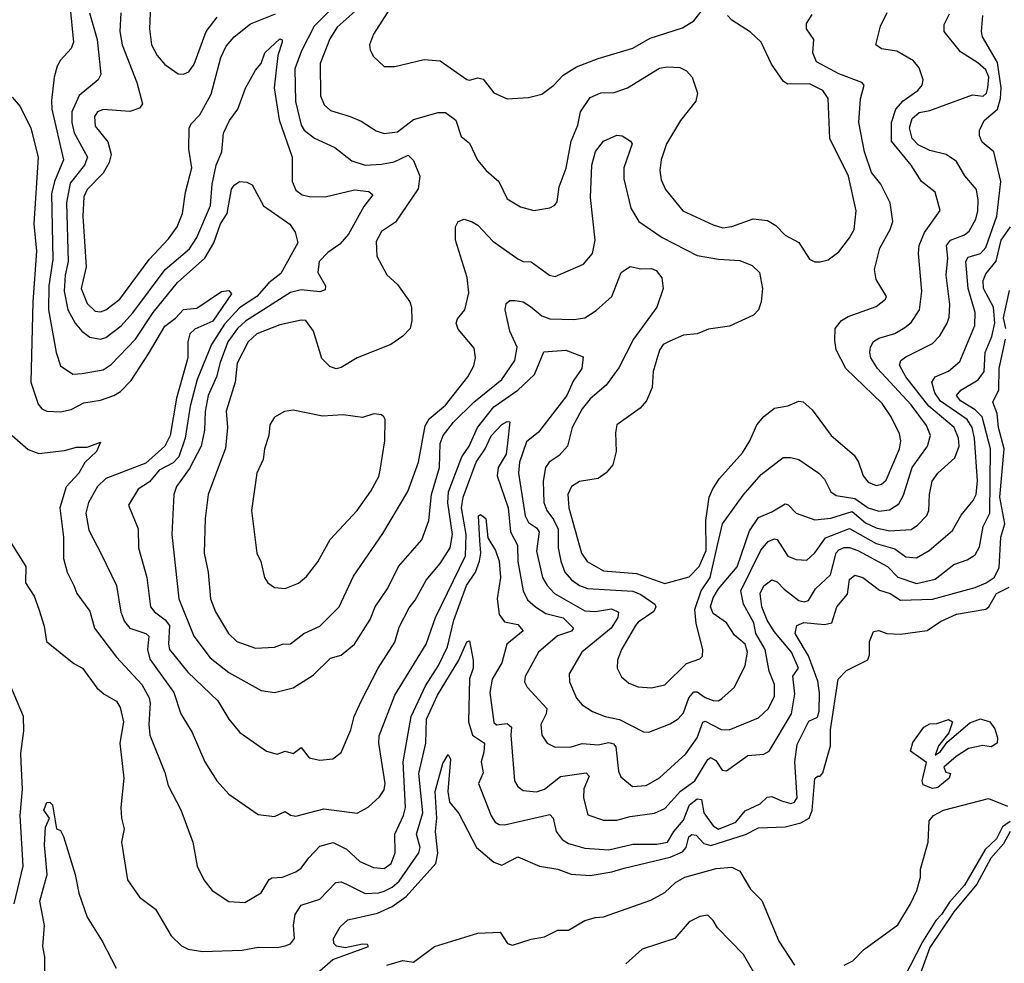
# Model space of a CAD drawing. Extents: x 1678431 to 1860718, y 384618 to 522882.
# Tile 43 of 256: x 1747883 to 1751564, y 426113 to 429639. Entities that reach past the tile are written whole.
import ezdxf

# ---------------------------------------------------------------- set-up
doc = ezdxf.new("R2010")
doc.units = 0

msp = doc.modelspace()

# ---------------------------------------------------------------- linework, layer by layer
at = {"layer": '0CON10XD'}
for points in [[(1749101.8, 429735), (1748983.8, 429615), (1748936.5, 429523.4), (1748912, 429455), (1748914, 429334), (1748934.7, 429245), (1748946, 429226), (1748985, 429196.8), (1749061.2, 429161.2), (1749125, 429112.3), (1749175, 429095.9), (1749235, 429098.7), (1749282.6, 429107.4), (1749335, 429133.1), (1749355, 429112.9), (1749379.1, 429055), (1749372.4, 429007.6), (1749288.1, 428881.9), (1749235, 428848.1), (1749215, 428810), (1749217.5, 428755), (1749255.3, 428685.3), (1749295, 428650), (1749341.9, 428585), (1749347.1, 428565), (1749348.6, 428515), (1749342, 428485), (1749315, 428456), (1749270, 428425), (1749144.4, 428375.6), (1749085, 428338.8), (1749065.8, 428334.2), (1749042.7, 428342.7), (1749013, 428373), (1748980.8, 428475), (1748952.5, 428515), (1748935, 428516.5), (1748855, 428499.1), (1748770, 428465), (1748736.9, 428435), (1748695.3, 428355), (1748688.9, 428285), (1748654.3, 428175.7), (1748659.3, 428115), (1748652.3, 428037.7), (1748586.9, 427865), (1748575.9, 427775), (1748572, 427645), (1748587.1, 427575), (1748595.9, 427475), (1748615, 427425.6), (1748663.1, 427345), (1748695, 427315.4), (1748765, 427290), (1748835, 427293.8), (1748865, 427305.4), (1748895, 427306.7), (1748945, 427344.6), (1749005, 427373.1), (1749077.7, 427445), (1749130.7, 427559.3), (1749241, 427719), (1749334, 427876), (1749373.2, 427985), (1749398.1, 428121.8), (1749413.1, 428146.9), (1749475, 428198.3), (1749558.7, 428305), (1749580, 428345), (1749587.1, 428375), (1749581.4, 428411.4), (1749522.4, 428482.4), (1749514.2, 428505), (1749519.1, 428520.9), (1749546.5, 428555), (1749561.5, 428618.5), (1749555.2, 428675.2), (1749511.5, 428815), (1749512.2, 428865), (1749522, 428885), (1749545, 428894), (1749575, 428884.2), (1749595, 428871.4), (1749651.9, 428811.9), (1749745, 428745.5), (1749765, 428735.7), (1749795, 428734.3), (1749863.1, 428685), (1749885, 428680), (1749990, 428725), (1750024.6, 428765), (1750034.3, 428815.7), (1750016.5, 428975)], [(1748070, 429695), (1748083.8, 429555), (1748075, 429531.4), (1748035, 429488.1), (1748022.7, 429465), (1748011.5, 429425), (1748002.4, 429337.6), (1748003, 429305), (1748047, 429115), (1748012.9, 429035), (1748001.8, 428988.2), (1748006.9, 428743.1), (1747991.4, 428645), (1747990.5, 428555), (1748019.3, 428395), (1748035.4, 428345.4), (1748081.2, 428315), (1748117.1, 428317.1), (1748195, 428331.2), (1748225, 428350), (1748315.7, 428445), (1748382.2, 428545), (1748472.7, 428657.3), (1748575, 428747.5), (1748608.1, 428805), (1748633.8, 428876.2), (1748658.9, 428915), (1748674.2, 429005.8), (1748685, 429021.4), (1748705, 429034.4), (1748732.6, 429032.6), (1748752.5, 429022.5), (1748794.1, 428944.1), (1748893.3, 428875), (1748913.1, 428845), (1748923.1, 428805), (1748859.7, 428690.3), (1748814.2, 428655.8), (1748769.3, 428605), (1748705, 428561.8), (1748648.9, 428501.1), (1748600.4, 428425), (1748545.8, 428295), (1748519.6, 428195), (1748501.7, 428075), (1748477.3, 428005), (1748456.7, 427983.3), (1748404.3, 427955), (1748368.2, 427911.8), (1748325.2, 427884.8), (1748290, 427825), (1748326, 427736), (1748326.6, 427665), (1748358.1, 427555), (1748371.9, 427445), (1748386.3, 427426.3), (1748426.7, 427396.7), (1748442.8, 427375), (1748438.8, 427305), (1748443, 427285), (1748510.9, 427200.9), (1748623.4, 427093.4), (1748665, 427024.4), (1748705.3, 426975.3), (1748805, 426905.7), (1748845, 426894.4), (1748875, 426905.5), (1748905, 426896.5), (1748935, 426918.9), (1748965, 426880), (1749005, 426871.9), (1749052.9, 426877.1), (1749085, 426900), (1749120.9, 426985), (1749132.9, 427035), (1749160.8, 427095), (1749222.7, 427215), (1749285, 427313.3), (1749301.6, 427368.4), (1749338.6, 427441.4), (1749360.7, 427469.3), (1749402.4, 427545), (1749455, 427606.2), (1749492.4, 427665), (1749501, 427715), (1749483.5, 427833.5), (1749485.7, 427875), (1749535.5, 428005), (1749563, 428045), (1749594.3, 428115.7), (1749655, 428191.9), (1749745.4, 428254.6), (1749807.3, 428312.7), (1749842.6, 428397.4), (1749925, 428403.6), (1749989.2, 428379.2), (1749984.6, 428335), (1749951.5, 428288.5), (1749927.9, 428235), (1749822.6, 428097.4), (1749778.1, 428061.9), (1749751.1, 427985), (1749747.7, 427945), (1749772.2, 427785), (1749785, 427760.6), (1749815, 427739.5), (1749825.2, 427725), (1749815, 427653.3), (1749837.6, 427555), (1749854.2, 427524.2), (1749882, 427495), (1749995, 427430.2), (1750035, 427426.9), (1750095, 427436.8), (1750121.5, 427425), (1750119.4, 427405), (1750094.2, 427365), (1749984.5, 427275), (1749937.3, 427195), (1749937.9, 427165), (1749963.8, 427103.8), (1749985, 427078.5), (1750023.6, 427053.6), (1750071.2, 427035), (1750125, 427023.5), (1750215, 426978.1), (1750235, 426976.7), (1750315, 427007.8), (1750345, 427026.4), (1750365, 427048.6), (1750383.8, 427105), (1750402.9, 427127.1), (1750415, 427126.7), (1750445, 427105.7), (1750475, 427094.2), (1750495, 427094.1), (1750508.3, 427101.7), (1750555, 427144.4), (1750595.5, 427225.5), (1750604.2, 427275), (1750595.3, 427305), (1750555, 427338.4), (1750525.7, 427385), (1750475, 427420), (1750465.6, 427445), (1750475, 427478.8), (1750495, 427512.3), (1750565, 427594.6), (1750611.4, 427728.6), (1750645, 427778.8), (1750695, 427799.7), (1750745, 427830), (1750756.2, 427826.2), (1750785, 427794.4), (1750855, 427769.5), (1750915, 427775.9), (1750995, 427801.5), (1751045, 427759.3), (1751085, 427740), (1751135, 427728.6), (1751215, 427734.1), (1751239.7, 427750.3), (1751273.9, 427786.1), (1751281.2, 427805), (1751284.1, 427865), (1751294.1, 427915), (1751315, 427943.8), (1751378.4, 428001.6), (1751395.5, 428045.5), (1751392.4, 428075), (1751375.6, 428115), (1751281.9, 428195), (1751196, 428305), (1751171.7, 428348.3), (1751176.8, 428365), (1751195, 428378.8), (1751295, 428428.8), (1751322.3, 428457.7), (1751350.2, 428505), (1751357.8, 428527.8), (1751360.6, 428575), (1751345.7, 428685), (1751351.9, 428748.1), (1751347.4, 428795), (1751362.5, 428815), (1751414.5, 428835), (1751431.7, 428848.3), (1751456.9, 428893.1), (1751464.8, 428925.2), (1751466.2, 428965), (1751459.1, 429005), (1751416.2, 429056.2), (1751385, 429109.5), (1751346.9, 429135), (1751285, 429150.9), (1751241.7, 429171.7), (1751218.6, 429195), (1751209.5, 429235), (1751219.5, 429270.5), (1751245, 429292.8), (1751285, 429300.4), (1751445, 429357.9), (1751485, 429353.8), (1751497.2, 429365), (1751502.1, 429385), (1751505.7, 429425), (1751495, 429451.4), (1751465, 429478), (1751399.3, 429519.3), (1751338.2, 429595), (1751338.9, 429621.1), (1751358.8, 429661.2)], [(1748372.4, 429695), (1748368.8, 429605), (1748376.1, 429545), (1748397.1, 429505), (1748425, 429471.9), (1748475, 429436.7), (1748495, 429435.6), (1748515, 429444.4), (1748535, 429472.5), (1748579.8, 429595), (1748621.3, 429648.7)], [(1749287.7, 429715), (1749205.8, 429585), (1749190.8, 429545), (1749192.9, 429525), (1749205, 429501.2), (1749245, 429463.8), (1749285, 429464), (1749395, 429490.8), (1749455, 429485.6), (1749555, 429415.7), (1749565, 429412.9), (1749595, 429421.9), (1749615, 429417.5), (1749655, 429366), (1749705, 429344), (1749785, 429348.8), (1749835, 429361.2), (1749879.4, 429395), (1749915, 429432.5), (1749965, 429462.9), (1750045, 429494.6), (1750175, 429532.3), (1750240.2, 429569.8), (1750360.8, 429609.2), (1750402.9, 429635), (1750430, 429670)], [(1747855, 429349.4), (1747885, 429314.5), (1747924, 429234), (1747951.5, 429125), (1747936.3, 428876.3), (1747946.1, 428773.8), (1747931.7, 428585), (1747924.7, 428285), (1747952, 428202), (1747965.3, 428185.3), (1747985, 428176.2), (1748035, 428173.3), (1748075, 428182.8), (1748122.9, 428207.1), (1748185, 428217.8), (1748235, 428234.1), (1748259.9, 428250.1), (1748299.5, 428290.5), (1748365, 428390), (1748425, 428493.8), (1748465.8, 428524.2), (1748495, 428556.2), (1748545, 428560.8), (1748636.9, 428623.1), (1748665, 428626.9), (1748674.5, 428615), (1748605, 428512.3), (1748538, 428482), (1748519.1, 428465), (1748511.2, 428435), (1748511.1, 428375), (1748469.6, 428225), (1748445.2, 428085.2), (1748425.8, 428045), (1748355, 427981.8), (1748205.5, 427924.5), (1748173.6, 427895), (1748140.3, 427835), (1748130.6, 427795), (1748141.5, 427731.5), (1748187.3, 427642.7), (1748245.4, 427525), (1748260.6, 427425), (1748275, 427390.6), (1748295.2, 427365.2), (1748354.4, 427345), (1748365.6, 427335.6), (1748360.8, 427285), (1748369.4, 427249.4), (1748458.6, 427125), (1748484.7, 427044.7), (1748527.9, 426975), (1748575.5, 426865), (1748620, 426795), (1748664.3, 426745), (1748775, 426669.2), (1748835, 426661.4), (1748875, 426680), (1748895, 426665.8), (1748915, 426662.2), (1749020.5, 426689.5), (1749145, 426673.8), (1749185, 426696.4), (1749228.5, 426735), (1749245, 426760.6), (1749249.3, 426785), (1749225.3, 426935), (1749227.3, 426962.7), (1749285, 427114.4), (1749402.8, 427305), (1749437.4, 427405), (1749549.1, 427635), (1749552.1, 427715), (1749534.6, 427815), (1749540.8, 427855), (1749589.9, 427985), (1749623.1, 428035), (1749645, 428083.5), (1749685, 428126.7), (1749705, 428137.7), (1749715, 428135.8), (1749706.2, 428056.2), (1749701.4, 428015), (1749671.6, 427965), (1749668.1, 427935), (1749709, 427815), (1749717.3, 427725), (1749744, 427675), (1749744.5, 427614.5), (1749764.8, 427504.8), (1749781, 427471), (1749811.5, 427445), (1749850.2, 427420.2), (1749914.3, 427404.3), (1749952.9, 427365), (1749945.5, 427354.5), (1749893.9, 427336.1), (1749822.9, 427275), (1749772.5, 427185), (1749770.6, 427165), (1749780, 427145), (1749853.4, 427065), (1749851.2, 427045), (1749831.6, 427005), (1749834.7, 426964.7), (1749854.7, 426934.7), (1749885, 426920.6), (1749945, 426921.4), (1749985, 426933.8), (1750045, 426928.8), (1750085, 426937.9), (1750102.7, 426932.7), (1750111.2, 426921.2), (1750121.1, 426831.1), (1750130, 426810), (1750173.2, 426773.2), (1750225, 426776.7), (1750275, 426805.4), (1750372.7, 426895), (1750415.2, 426955), (1750436.4, 427013.6), (1750445, 427017.5), (1750505, 426986.8), (1750535, 426984.7), (1750645, 427029.6), (1750681.8, 427065), (1750705, 427111.2), (1750704.7, 427155), (1750684.2, 427204.2), (1750669.8, 427285), (1750634.7, 427345), (1750626.7, 427385), (1750588.4, 427455), (1750578.7, 427505), (1750653.7, 427656.3), (1750681.4, 427688.7), (1750705, 427699.5), (1750715, 427696.4), (1750755, 427634.7), (1750785, 427621.3), (1750825, 427619.4), (1750855, 427646.4), (1750895, 427703.3), (1750985, 427737.8), (1751085, 427681.1), (1751155, 427661.5), (1751195, 427631.2), (1751235, 427627.8), (1751283.1, 427655), (1751369.9, 427730.1), (1751402.1, 427787.9), (1751447.8, 427842.2), (1751458, 427865), (1751463.8, 427916.2), (1751452.7, 428075), (1751443.1, 428115), (1751425, 428144.8), (1751325, 428213.6), (1751304.2, 428245), (1751292.7, 428285), (1751305.2, 428304.8), (1751355, 428325.3), (1751397.9, 428362.1), (1751453.9, 428496.1), (1751454.7, 428545.3), (1751428.2, 428635), (1751419.3, 428735), (1751428.5, 428751.5), (1751475, 428765.3), (1751495, 428788.2), (1751535.6, 428905), (1751550.4, 429035), (1751523.9, 429145), (1751481.4, 429181.4), (1751470.9, 429205), (1751470.5, 429225), (1751487.8, 429262.2), (1751537.7, 429305), (1751549.3, 429345), (1751552.3, 429385), (1751538.8, 429478.8), (1751481.8, 429575), (1751478.2, 429595), (1751483.3, 429655)], [(1748144.4, 429665), (1748172.5, 429565), (1748186.8, 429435), (1748176.4, 429415), (1748105, 429355.3), (1748077.7, 429295), (1748078.1, 429255), (1748086.7, 429216.7), (1748136.2, 429125), (1748125.7, 429095), (1748072.1, 429027.9), (1748057.5, 428955), (1748064.6, 428735), (1748052.6, 428685), (1748049.2, 428625), (1748063.3, 428555), (1748090.2, 428505), (1748115, 428474.6), (1748145, 428452.7), (1748185, 428445.3), (1748205, 428451.4), (1748262.2, 428495), (1748306.3, 428543.7), (1748427, 428705), (1748517.7, 428782.3), (1748545.3, 428824.7), (1748595.9, 428945), (1748602.8, 429025), (1748617.1, 429095), (1748639.2, 429145), (1748644.7, 429215), (1748667.7, 429262.3), (1748698.5, 429305), (1748726.7, 429383.3), (1748765, 429450.6), (1748786.2, 429475), (1748799.7, 429515), (1748855, 429567.3), (1748864.3, 429564.3), (1748864.5, 429555), (1748847.4, 429505), (1748834.4, 429385), (1748852.3, 429265), (1748901.2, 429125), (1748900.9, 429035), (1748915, 429002.2), (1748939.2, 428985), (1748965, 428977.9), (1749025, 428976.9), (1749135, 429003.6), (1749187.6, 428997.6), (1749202.5, 428985), (1749169.4, 428940.6), (1749112.7, 428837.3), (1749079.9, 428800.1), (1749035, 428768.6), (1749002.6, 428735), (1748997.5, 428695), (1749026.7, 428645), (1749025, 428629.2), (1749005, 428622.7), (1748935, 428629.4), (1748895, 428619.6), (1748727.6, 428512.4), (1748696.8, 428485), (1748661, 428435), (1748632.6, 428357.4)], [(1748260.8, 429665), (1748257.7, 429595), (1748266.2, 429545), (1748321.2, 429405), (1748341.5, 429325), (1748331.1, 429308.9), (1748295, 429296.2), (1748195, 429303.5), (1748174.3, 429295), (1748162.6, 429277.4), (1748165, 429240.8), (1748212.2, 429182.2), (1748225.3, 429135), (1748217.1, 429105), (1748194.8, 429065.1), (1748135.3, 429005), (1748122.8, 428977.2), (1748119.1, 428905), (1748130.9, 428715), (1748113.2, 428635), (1748135, 428578.2), (1748165, 428549.7), (1748185, 428547.9), (1748205, 428554.7), (1748257.1, 428595), (1748366.5, 428743.5), (1748439.5, 428820.5), (1748472, 428865), (1748491.1, 428915), (1748502.2, 428995), (1748525.9, 429085), (1748514.8, 429155), (1748516.6, 429235), (1748525, 429251.5), (1748556.6, 429283.4), (1748598.5, 429361.5), (1748635, 429497.5), (1748655, 429540), (1748685, 429574.6), (1748746.3, 429623.7), (1748838.7, 429661.3)], [(1748632.6, 428357.4), (1748618.8, 428305), (1748587.5, 428235), (1748576.7, 428175), (1748573.7, 428105), (1748561.3, 428045), (1748517.8, 427962.2), (1748469.5, 427895), (1748458.6, 427865), (1748451.6, 427715), (1748477.6, 427475), (1748534, 427335), (1748594.8, 427254.8), (1748665, 427199.6), (1748785, 427132.7), (1748835, 427124.5), (1748905, 427142.2), (1748980.5, 427189.5), (1749045, 427253.1), (1749085, 427264.4), (1749135, 427305.6), (1749193, 427397), (1749212.2, 427445), (1749259.1, 427515), (1749299.6, 427595), (1749386.7, 427695), (1749412.9, 427767.1), (1749422.1, 427865), (1749451.8, 427965), (1749454.8, 428055.2), (1749465.8, 428085), (1749504.8, 428135), (1749580.7, 428209.3), (1749684.7, 428295), (1749734.1, 428365), (1749743.1, 428415), (1749714.7, 428475), (1749697.8, 428555), (1749700.9, 428579.1), (1749715, 428590), (1749735, 428590), (1749765, 428584.5), (1749793, 428567), (1749835, 428532.7), (1749865, 428520.7), (1749955, 428518.2), (1749995, 428524.6), (1750037.4, 428552.6), (1750096.7, 428605), (1750131.4, 428695), (1750165, 428717.1), (1750205, 428708.1), (1750245, 428709.2), (1750262.3, 428702.3), (1750283.8, 428675), (1750288.6, 428635), (1750265.2, 428565), (1750178, 428445), (1750122.3, 428337.7), (1750075, 428272.7), (1750015, 428222.8), (1749985, 428185.4), (1749948.6, 428115), (1749930.5, 428045), (1749899.1, 428010.9), (1749862.3, 427985), (1749848, 427965), (1749839.8, 427915), (1749842, 427835), (1749853.8, 427805), (1749878.8, 427771.2), (1749895.9, 427735), (1749896, 427665), (1749905.7, 427615), (1749920.2, 427575), (1749945.4, 427545.4), (1749975, 427524.3), (1750005, 427513.2), (1750175, 427503.8), (1750205, 427491), (1750257.7, 427455), (1750261.1, 427445), (1750253.1, 427426.9), (1750195, 427387.6), (1750185.3, 427375), (1750132.7, 427285), (1750117.2, 427245), (1750116.8, 427215), (1750133, 427183), (1750159.5, 427159.5), (1750195, 427145.4), (1750245, 427142.5), (1750295, 427153.2), (1750375, 427233.5), (1750425, 427250.8), (1750435, 427260), (1750436.9, 427285), (1750412.2, 427382.2), (1750406.4, 427435), (1750430.3, 427505), (1750464, 427555), (1750491.7, 427675), (1750510.3, 427755), (1750587.3, 427862.7), (1750655, 427939.6), (1750737.5, 428002.5), (1750765, 428003.2), (1750795, 427995.4), (1750870.6, 427945), (1750892, 427922), (1750915.4, 427875), (1750935, 427861.1), (1751005, 427849.3), (1751055.3, 427815), (1751095, 427803), (1751135, 427807.2), (1751169.8, 427830.2), (1751187.3, 427862.7), (1751219.8, 427965), (1751276.4, 428045), (1751288.2, 428085), (1751272.9, 428122.9), (1751215, 428199.2), (1751089, 428335), (1751065.2, 428375), (1751060.5, 428395), (1751062.9, 428415), (1751075, 428436.4), (1751095, 428449.4), (1751155, 428466.6), (1751191.2, 428488.8), (1751215, 428507.9), (1751246.2, 428555), (1751255.2, 428625), (1751243.4, 428765), (1751245.8, 428795), (1751265.7, 428844.3), (1751323.4, 428926.6), (1751304.6, 428995), (1751254.6, 429035), (1751215, 429095.7), (1751142.1, 429185), (1751142.4, 429255), (1751158.4, 429305), (1751185, 429336.1), (1751240.6, 429375), (1751256.5, 429395), (1751260, 429415), (1751245, 429458.9), (1751224.5, 429485), (1751161.3, 429521.3), (1751105, 429530.4), (1751083.8, 429545), (1751101.1, 429615), (1751126, 429666)], [(1749148.6, 429681.4), (1749069.2, 429610.8), (1749042.3, 429567.7), (1749005.8, 429475), (1749006.8, 429355), (1749021.4, 429321.4), (1749045, 429299.3), (1749118, 429278), (1749159.4, 429259.4), (1749215, 429223.8), (1749245, 429213.8), (1749295, 429220.3), (1749355, 429266.8), (1749447.1, 429292.9), (1749475, 429292.5), (1749513.3, 429263.3), (1749533, 429203), (1749565, 429177.5), (1749594.8, 429114.8), (1749626.9, 429075), (1749674, 429034), (1749705, 428969.2), (1749755, 428939.2), (1749805, 428925.8), (1749865, 428936.2), (1749883.9, 428946.1), (1749891.7, 428958.3), (1749900, 429015), (1749925.4, 429084.6), (1749944.6, 429185), (1749969.7, 429245), (1749979.3, 429295), (1750015, 429348.2), (1750055, 429365.3), (1750105, 429366.5), (1750155.6, 429384.4), (1750275, 429458.2), (1750303.4, 429463.4), (1750351.1, 429461.1), (1750375, 429447.8), (1750397.3, 429425), (1750417.1, 429365), (1750410, 429335), (1750352.7, 429262.7), (1750300.8, 429175), (1750280.4, 429115), (1750275.5, 429075), (1750281.1, 429041.1), (1750296.9, 429005), (1750361.9, 428925), (1750475, 428872.3), (1750511.5, 428861.5), (1750545, 428866.7), (1750624.7, 428895.3), (1750678.5, 428888.5), (1750709.5, 428869.5), (1750745, 428834.3), (1750795, 428806.7), (1750835, 428743.8), (1750855, 428734.2), (1750875, 428734), (1750905, 428742), (1750945, 428772), (1750985, 428824.4), (1751002.1, 428855), (1751010.3, 428925), (1750980.9, 429055), (1750912, 429195), (1750904.6, 429344.6), (1750885.4, 429375), (1750835, 429399.4), (1750755, 429398.8), (1750738.8, 429408.8), (1750692.9, 429472.9), (1750654.7, 429555), (1750615, 429592.4), (1750545, 429637.2), (1750528.8, 429655)], [(1750016.5, 428975), (1750021.1, 429095), (1750035, 429147.1), (1750065, 429185.6), (1750115, 429207.5), (1750135.7, 429205.7), (1750165.8, 429185.8), (1750172, 429175), (1750141.5, 429085), (1750141.2, 429045), (1750168, 428935), (1750198, 428885), (1750285, 428825.3), (1750415, 428757.5), (1750495, 428743.6), (1750575, 428738.8), (1750620.9, 428720.9), (1750648.1, 428695), (1750659.4, 428635), (1750654.4, 428585), (1750644.3, 428555), (1750625.7, 428535), (1750536.2, 428493.8), (1750458, 428482), (1750415, 428465.7), (1750365, 428460), (1750312.7, 428437.3), (1750288.6, 428425), (1750275, 428403.8), (1750251.2, 428325), (1750246.7, 428265), (1750225.6, 428215), (1750202.3, 428187.7), (1750115.7, 428125), (1750110.5, 428095), (1750112.9, 428025), (1750100, 427975), (1750075, 427945.7), (1750046, 427925), (1749975, 427913.6), (1749945.6, 427895), (1749931.6, 427865), (1749935.6, 427815), (1749982.5, 427645), (1750004.1, 427614.1), (1750065, 427579.8), (1750188.8, 427568.8), (1750295, 427532), (1750385, 427556.4), (1750422.9, 427595), (1750449.2, 427655), (1750447.3, 427767.3), (1750460.8, 427855), (1750473.7, 427886.3), (1750499.3, 427925), (1750585, 428020.9), (1750612.5, 428065), (1750638.5, 428125), (1750664.1, 428155.9), (1750705, 428187.8), (1750755, 428195.6), (1750795, 428213.1), (1750811.4, 428211.4), (1750845, 428181.4), (1750916.4, 428085), (1751001.8, 428011.8), (1751018.9, 427985), (1751035.4, 427935), (1751055, 427910.8), (1751085, 427898.2), (1751105, 427903.1), (1751121.8, 427918.2), (1751172.3, 428035), (1751176.9, 428065), (1751171.4, 428091.4), (1751140.4, 428155), (1751107.1, 428205), (1750971.1, 428335), (1750935.4, 428405), (1750929.8, 428440.2), (1750930.9, 428485), (1750954.8, 428515.3), (1750980.1, 428529.9), (1751085, 428567.1), (1751120, 428595), (1751123.1, 428605), (1751085, 428668), (1751078.7, 428705), (1751097.7, 428785), (1751137.1, 428855), (1751146.4, 428885), (1751136.5, 428955), (1751102.5, 429025), (1751067.7, 429067.7), (1751040.9, 429145), (1751020.3, 429255), (1751026.2, 429343.8), (1751040, 429395), (1751031.2, 429405), (1750945, 429437.5), (1750861.3, 429481.3), (1750847.3, 429515), (1750851.1, 429565), (1750824.2, 429605), (1750824.2, 429625), (1750845, 429658.8)], [(1748085, 427524), (1748096.8, 427495), (1748145, 427428.1), (1748162, 427365), (1748245, 427257.3), (1748339.5, 427155), (1748366.4, 427105), (1748371.1, 427085), (1748366.2, 427005), (1748370, 426965), (1748425.3, 426825.3), (1748437.4, 426777.4), (1748485, 426685.8), (1748530.5, 426565), (1748546.9, 426475), (1748571.9, 426425), (1748602.5, 426385), (1748665, 426344), (1748725, 426340), (1748785, 426376.2), (1748815, 426425.7), (1748825, 426431.9), (1748865, 426433.9), (1748915.8, 426454.2), (1748935, 426468.5), (1748963.5, 426506.5), (1749005, 426550.4), (1749055, 426564.2), (1749105, 426539.2), (1749155, 426492.9), (1749205, 426470.7), (1749245, 426466.4), (1749271.8, 426485), (1749286.6, 426525), (1749285.3, 426595), (1749318.3, 426665), (1749325.5, 426694.5), (1749316.4, 426865), (1749346.6, 427035), (1749400.2, 427149.8), (1749448.1, 427225), (1749481.7, 427295), (1749506.1, 427395), (1749553.6, 427525), (1749587, 427575), (1749601.7, 427615), (1749606.2, 427645), (1749603.1, 427693.1), (1749598.6, 427785), (1749605, 427790), (1749625.2, 427775.2), (1749632.7, 427702.7), (1749661.3, 427655), (1749674.9, 427614.9), (1749680.3, 427555), (1749667.7, 427475), (1749675.9, 427415.9), (1749695, 427388.2), (1749745, 427378.4), (1749765.5, 427355), (1749704.1, 427305), (1749685.2, 427235), (1749649, 427175), (1749640, 427125), (1749655, 427012.9), (1749665, 427003.9), (1749705, 427009.3), (1749721.8, 426995), (1749718.3, 426965), (1749732.2, 426795), (1749745, 426773.5), (1749765, 426757.9), (1749815, 426753.3), (1749845, 426763.4), (1749905, 426811.1), (1750000, 426825), (1750011.5, 426811.5), (1749991.9, 426765), (1749990.5, 426730.5), (1750007.1, 426667.1), (1750065, 426648), (1750115, 426647.5), (1750165, 426661.6), (1750256.5, 426673.5), (1750295, 426690.6), (1750353.6, 426756.4), (1750406.7, 426795), (1750455, 426874.6), (1750465, 426882.3), (1750485, 426870.9), (1750508.9, 426835), (1750525, 426831.3), (1750605, 426888.8), (1750665.3, 426894.7), (1750684.7, 426905.3), (1750768.4, 427045), (1750780.3, 427120.3), (1750773.7, 427186.3), (1750794.6, 427215), (1750767.5, 427275), (1750703, 427353), (1750676.6, 427395), (1750657.1, 427445), (1750650.6, 427495), (1750665, 427523.6), (1750695, 427545.5), (1750715, 427538.5), (1750740.7, 427510.7), (1750795, 427469), (1750815, 427463.3), (1750831.1, 427468.9), (1750857.3, 427512.7), (1750913.7, 427565), (1750935, 427646.5), (1750945, 427658.3), (1750965, 427666), (1750985, 427666.7), (1751015.6, 427655.6), (1751127.3, 427595), (1751165, 427555.6), (1751235, 427532.2), (1751305, 427548.2), (1751375, 427603.5), (1751425, 427620.9), (1751455, 427639.6), (1751470.8, 427669.2), (1751485.1, 427744.9), (1751509, 427795), (1751512.4, 428035), (1751481, 428155), (1751455, 428181.5), (1751399.5, 428215), (1751385.3, 428235), (1751401.1, 428255), (1751466.2, 428293.8), (1751488.7, 428325), (1751492.1, 428395), (1751517, 428455), (1751528.8, 428505), (1751523.6, 428565), (1751486.1, 428635), (1751484.5, 428665), (1751495, 428689.1), (1751533.4, 428736.6), (1751551.9, 428815), (1751586.7, 428865)], [(1751569.9, 428485), (1751561, 428525), (1751583.1, 428626.9)], [(1747845, 427692.5), (1747905.7, 427595), (1747904.3, 427534.3), (1747937.1, 427485), (1747955, 427436.7), (1747975, 427372.5), (1747982.9, 427315), (1748085, 427232.5), (1748118, 427215), (1748171.9, 427141.9), (1748198.7, 427118.7), (1748245, 427092.5), (1748258.1, 427068.1), (1748271.2, 427015), (1748256.9, 426935), (1748272.4, 426805), (1748261.6, 426695), (1748263.1, 426655), (1748273.3, 426615), (1748262.9, 426565), (1748285.7, 426425), (1748330.2, 426360.2), (1748390, 426315), (1748449.2, 426215), (1748487.8, 426177.8), (1748513.3, 426165), (1748566.9, 426156.9), (1748715, 426161.6), (1748775, 426172.9), (1748845, 426171.4), (1748875, 426177.3), (1748895, 426185.7), (1748910.7, 426205), (1748906.7, 426255), (1748912.1, 426295), (1748935, 426330), (1749005, 426352.8), (1749065, 426414.7), (1749085, 426416.6), (1749105, 426407.8), (1749174, 426374), (1749225, 426375.7), (1749245, 426382.2), (1749275, 426396.6), (1749301, 426419), (1749374.5, 426525.5), (1749380.2, 426545), (1749365.9, 426595), (1749390.1, 426675), (1749375, 426822.5), (1749401.4, 426935), (1749403.5, 427025), (1749445.1, 427114.9), (1749524.9, 427245.1), (1749555, 427314.2), (1749565, 427317.5), (1749578.4, 427245), (1749578.2, 427215), (1749564.8, 427175.2), (1749560.2, 427015), (1749575.9, 426965), (1749621.1, 426935), (1749618, 426902), (1749608.3, 426865), (1749615.9, 426825), (1749597.8, 426785), (1749645, 426664.2), (1749660.1, 426640.1), (1749675, 426630.9), (1749695, 426630.4), (1749865, 426668.4), (1749877.4, 426655), (1749887.8, 426605), (1749911.3, 426575), (1749935, 426560.8), (1749995, 426543.3), (1750085, 426536.2), (1750175, 426557.4), (1750265, 426558.1), (1750304.2, 426565), (1750328.4, 426605), (1750365, 426647.6), (1750386.7, 426705), (1750415, 426727.7), (1750431.1, 426725), (1750440.8, 426675), (1750475, 426626), (1750495, 426613.3), (1750560.3, 426639.7), (1750595, 426682.8), (1750651.1, 426708.9), (1750677, 426733), (1750695, 426735.8), (1750730.3, 426720.3), (1750765, 426710), (1750778.8, 426715), (1750789.3, 426730.7), (1750780.7, 426865), (1750789.3, 426930.7), (1750832.5, 427017.5), (1750865, 427032.5), (1750871, 427055), (1750873, 427122.9), (1750866.9, 427166.9), (1750831.8, 427261.8), (1750781.4, 427345), (1750788.5, 427375), (1750813.7, 427386.3), (1750891.2, 427378.8), (1750919.2, 427385), (1750937.7, 427445), (1750977.9, 427492.1), (1750985, 427546.9), (1751005, 427563.1), (1751035, 427554.7), (1751097.6, 427507.6), (1751136.4, 427495), (1751175, 427469.6), (1751295, 427473.4), (1751455, 427517), (1751495.9, 427534.1), (1751525.9, 427555), (1751545, 427590.6), (1751551, 427705), (1751565.7, 427755), (1751546.5, 427855), (1751562.8, 428035), (1751542.2, 428115), (1751537, 428167), (1751520.5, 428209.5), (1751543.6, 428256.4), (1751544.6, 428335), (1751568.3, 428445)], [(1748875, 427512.9), (1748925, 427533.8), (1748955, 427558.8), (1748997, 427613), (1749044.1, 427695.9), (1749144.4, 427805), (1749195, 427876.9), (1749225, 427932), (1749230.9, 427955), (1749248.2, 428065), (1749248.6, 428145), (1749243.8, 428155), (1749235, 428162), (1749206.7, 428166.7), (1749165, 428152.1), (1749092.2, 428162.2), (1749015, 428157.5), (1748905, 428180.4), (1748873.3, 428175), (1748835, 428153.8), (1748817.5, 428125), (1748814.3, 428085), (1748797.8, 428035), (1748792.5, 427995), (1748770, 427945), (1748750, 427805), (1748770, 427645), (1748783.9, 427613.9), (1748797.5, 427555), (1748810, 427535), (1748835, 427517.5), (1748875, 427512.9)], [(1747855.2, 428085.2), (1747915, 428032.9), (1747955, 428018.1), (1748050.4, 428029.6), (1748095, 428041.9), (1748135, 428042), (1748185, 428060), (1748170, 428025), (1748126.2, 427983.8), (1748104.6, 427945), (1748056.1, 427893.9), (1748032.8, 427815), (1748047, 427705), (1748046.9, 427625), (1748060.7, 427575), (1748085, 427524)], [(1748985, 426066.8), (1749053.1, 426126.9), (1749186.7, 426175), (1749183, 426183), (1749165, 426184.2), (1749099.7, 426170.3), (1749067.2, 426177.2), (1749057, 426187), (1749055.4, 426205), (1749081.3, 426248.7), (1749110, 426275), (1749220.6, 426299.4), (1749275, 426324.3), (1749327.4, 426362.6), (1749438.3, 426485), (1749445.6, 426524.4), (1749437.9, 426605), (1749442.7, 426655), (1749435.6, 426755), (1749465, 426858.8), (1749485, 426892.5), (1749494, 426875), (1749483.2, 426755), (1749490, 426715), (1749525, 426672.9), (1749590.2, 426545), (1749655, 426490), (1749685, 426478.8), (1749745, 426510.6), (1749825.9, 426475.9), (1749895, 426464.7), (1749945, 426445.3), (1750015, 426440.8), (1750096.2, 426453.8), (1750142, 426468), (1750315, 426509.7), (1750360.9, 426529.1), (1750374.2, 426545), (1750384.5, 426585), (1750395, 426594.2), (1750411.5, 426591.5), (1750440.4, 426560.4), (1750466.8, 426553.2), (1750596.6, 426593.4), (1750645, 426618.3), (1750745, 426622.7), (1750802.5, 426637.5), (1750834.1, 426655), (1750845.9, 426684.1), (1750855, 426803.8), (1750865, 426812.5), (1750875, 426812), (1750885, 426824), (1750913.7, 426925), (1750913.6, 426985), (1750943.1, 427175), (1750973.2, 427206.8), (1751053.3, 427246.7), (1751059.7, 427265), (1751060, 427315), (1751075, 427352.9), (1751095, 427356.5), (1751124.3, 427345.7), (1751175, 427342.3), (1751275, 427356.7), (1751325, 427390.6), (1751385, 427417.5), (1751494, 427436), (1751505.3, 427444.7), (1751534.7, 427495), (1751581.3, 427518.7)], [(1747862.5, 426335), (1747895.8, 426475), (1747884.4, 426665), (1747893.8, 426763.8), (1747888.8, 426865), (1747886.8, 426896.8), (1747898.6, 426981.4), (1747896.7, 427035), (1747829.9, 427195)], [(1751295, 426766.4), (1751259.7, 426779.7), (1751257.1, 426795), (1751272.5, 426862.5), (1751213.3, 426905), (1751221.7, 426938.3), (1751262.5, 426995), (1751285, 427007.5), (1751311.7, 427008.3), (1751355, 427023.8), (1751370, 427015), (1751355.9, 426974.1), (1751317.5, 426925), (1751305, 426890), (1751325, 426903.8), (1751350.6, 426939.4), (1751435, 427011.2), (1751475, 427026.7), (1751510, 427015), (1751528.8, 426988.8), (1751538, 426955), (1751536.7, 426935), (1751515, 426921.4), (1751483.1, 426926.9), (1751430, 426915), (1751383.3, 426885), (1751338, 426845), (1751345, 426826.7), (1751362.5, 426822.5), (1751358, 426805), (1751315, 426770.2), (1751295, 426766.4)], [(1747977.4, 426055), (1747977.1, 426135), (1747970, 426175), (1747975.9, 426254.1), (1747958.5, 426345), (1747986.1, 426445), (1747975.8, 426555), (1747979.2, 426620.8), (1747994, 426655), (1747973.7, 426685), (1747985, 426713.1), (1747995, 426714.4), (1748005.6, 426705), (1748020, 426615), (1748035, 426608.8), (1748046.4, 426586.4), (1748090, 426445), (1748103.9, 426375), (1748135.3, 426285), (1748191.2, 426195), (1748243.9, 426093.9)], [(1750965, 426106), (1750997.8, 426122.2), (1751036.9, 426163.1), (1751165, 426256.4), (1751213.5, 426335), (1751236.4, 426385), (1751250, 426435), (1751250, 426465), (1751279.4, 426565), (1751282.2, 426645), (1751299.2, 426665), (1751336.4, 426685), (1751505, 426728.9), (1751575, 426700.2)], [(1751585, 426642.7), (1751557.3, 426622.7), (1751535, 426578.2), (1751491.6, 426538.4), (1751415.4, 426405), (1751359.3, 426340.7), (1751328.3, 426295), (1751307.3, 426272.8), (1751257.3, 426192.7), (1751186.8, 426055)], [(1751585, 426604.8), (1751560.9, 426559.1), (1751512.9, 426505), (1751461.3, 426408.7), (1751375, 426305.2), (1751285, 426172.1), (1751235.4, 426034.6)], [(1749255, 426106.2), (1749315, 426122.5), (1749355, 426116.7), (1749433.8, 426175), (1749595, 426225.6), (1749678.8, 426228.8), (1749707, 426187), (1749725, 426180), (1749795, 426203.3), (1749845, 426211.2), (1749895, 426236.7), (1749935, 426236.7), (1749995, 426272), (1750035, 426284), (1750065, 426285.8), (1750241.7, 426348.3), (1750295, 426377.6), (1750334.9, 426415.1), (1750369.2, 426435), (1750486.5, 426466.5), (1750545, 426471.6), (1750575, 426457.4), (1750615, 426389.5), (1750657, 426347), (1750720.8, 426195), (1750779.6, 426105)], [(1750645.9, 426045.9), (1750589.2, 426145), (1750491.2, 426245), (1750475, 426272.5), (1750455, 426292.5), (1750425, 426288), (1750385, 426268), (1750331.4, 426205), (1750209.6, 426165), (1750149.1, 426110.9)]]:
    msp.add_lwpolyline(points, dxfattribs=at)

doc.saveas('drawing.dxf')
